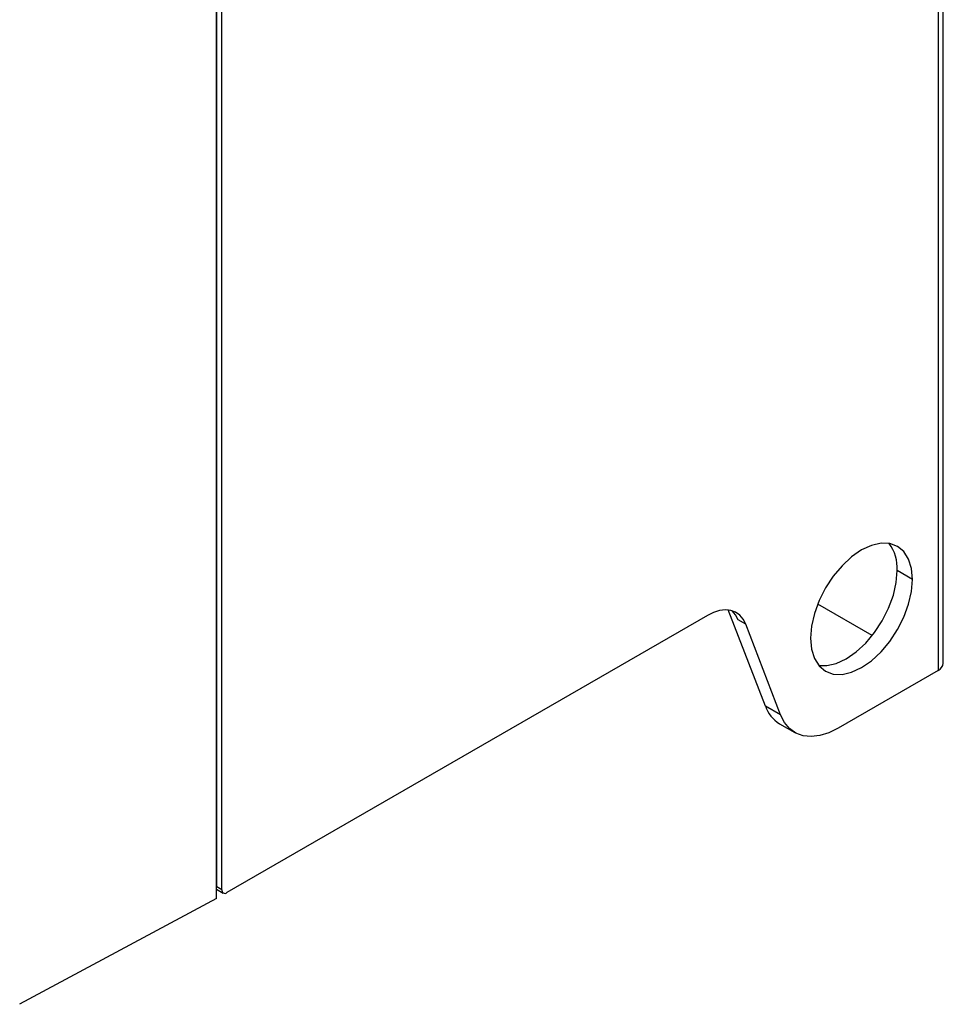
# Model space of a CAD drawing. Header units: millimetres. Extents: x -0.44 to 1.31, y -0.87 to 1.29.
# Tile 144 of 182: x 1.08 to 1.21, y 0.63 to 0.76. Entities that reach past the tile are written whole.
import ezdxf

# ---------------------------------------------------------------- set-up
doc = ezdxf.new("R2010")
doc.units = ezdxf.units.MM

msp = doc.modelspace()

# ---------------------------------------------------------------- linework, layer by layer
at = {"color": 7, "linetype": 'Continuous', "lineweight": 25}
for p, q in [((1.2052923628, 0.6756606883), (1.2052923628, 1.1770167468)), ((1.2045601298, 1.1759962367), (1.2045601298, 0.6746401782)), ((1.105211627, 0.6442333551), (1.105211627, 1.0925142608)), ((1.1045044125, 0.6446417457), (1.1045044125, 1.0908812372)), ((1.1044921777, 0.6430299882), (1.1044921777, 0.8753215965)), ((1.2010245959, 0.6872968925), (1.1989032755, 0.6885215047)), ((1.1954385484, 0.679497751), (1.1878706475, 0.6838666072)), ((1.1725644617, 0.6822987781), (1.1059187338, 0.6438250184)), ((1.1806077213, 0.6697091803), (1.1754679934, 0.6830488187)), ((1.1778801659, 0.6810693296), (1.1768195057, 0.6816816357)), ((1.1827290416, 0.6684845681), (1.1778801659, 0.6810693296)), ((1.2045601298, 0.6746401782), (1.1907025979, 0.6666403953)), ((1.1827290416, 0.6684845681), (1.1806077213, 0.6697091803)), ((1.1825817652, 0.6672709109), (1.1847030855, 0.6660462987)), ((1.1044921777, 0.6446351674), (1.1045044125, 0.6446417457)), ((1.1044921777, 0.6443104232), (1.1054187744, 0.6437755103)), ((1.1044921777, 0.6430299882), (1.0771531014, 0.6283305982))]:
    msp.add_line(p, q, dxfattribs=at)
at = {"color": 250, "linetype": 'Continuous', "lineweight": 25}
msp.add_line((1.105211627, 0.6442333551), (1.104504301, 0.6446416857), dxfattribs=at)
at = {"color": 7, "linetype": 'Continuous', "lineweight": 25, "flags": 128}
for points in [[(1.2010245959, 0.6872968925), (1.2008887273, 0.6888114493), (1.2004863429, 0.6901109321), (1.1998329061, 0.6911454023), (1.1989535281, 0.691875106), (1.1978820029, 0.6922720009), (1.1966595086, 0.6923208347), (1.195333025, 0.6920197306), (1.1939535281, 0.6913802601), (1.1925740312, 0.6904269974), (1.1912475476, 0.6891965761), (1.1900250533, 0.6877362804), (1.1889535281, 0.6861022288), (1.1880741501, 0.684357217), (1.1874207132, 0.6825683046), (1.1870183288, 0.6808042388), (1.1868824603, 0.6791328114)], [(1.1868824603, 0.6791328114), (1.1870183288, 0.6776182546), (1.1874207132, 0.6763187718), (1.1880741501, 0.6752843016), (1.1889535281, 0.6745545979), (1.1900250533, 0.674157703), (1.1912475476, 0.6741088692), (1.1925740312, 0.6744099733), (1.1939535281, 0.6750494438), (1.195333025, 0.6760027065), (1.1966595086, 0.6772331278), (1.1978820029, 0.6786934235), (1.1989535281, 0.6803274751), (1.1998329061, 0.6820724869), (1.2004863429, 0.6838613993), (1.2008887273, 0.6856254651), (1.2010245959, 0.6872968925)], [(1.1880070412, 0.6753637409), (1.1891262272, 0.6753334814), (1.1904527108, 0.6756345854), (1.1918322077, 0.676274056), (1.1932117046, 0.6772273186), (1.1945381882, 0.67845774), (1.1957606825, 0.6799180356), (1.1968322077, 0.6815520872), (1.1977115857, 0.6832970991), (1.1983650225, 0.6850860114), (1.198767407, 0.6868500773), (1.1989032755, 0.6885215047)], [(1.1778801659, 0.6810693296), (1.1775239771, 0.6817714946), (1.1770523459, 0.6823338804), (1.1764762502, 0.6827433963), (1.1758091, 0.68299051), (1.1750664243, 0.6830694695), (1.1742655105, 0.6829784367), (1.1734250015, 0.6827195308), (1.1725644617, 0.6822987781)], [(1.1768195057, 0.6816816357), (1.176463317, 0.6823838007), (1.175998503, 0.6829398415)], [(1.1907025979, 0.6666403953), (1.1894117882, 0.6660092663), (1.1881510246, 0.6656209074), (1.1869496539, 0.6654843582), (1.1858356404, 0.6656027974), (1.184834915, 0.665973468), (1.1839707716, 0.6665877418), (1.1832633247, 0.6674313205), (1.1827290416, 0.6684845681)]]:
    msp.add_lwpolyline(points, dxfattribs=at)
at = {"color": 7, "linetype": 'Continuous', "lineweight": 25}
for centre, radius, start, end in [((1.1930424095, 0.6888250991), 0.005868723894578, 357.0347133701, 36.1924315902), ((1.2040412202, 0.6757854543), 0.0012573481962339, 294.3746582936, 354.3052007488), ((1.1849907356, 0.6712394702), 0.0046424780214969, 199.2461879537, 238.7416698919), ((1.1056427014, 0.6441634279), 0.0004367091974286, 170.7859630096, 309.2032852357)]:
    msp.add_arc(centre, radius, start, end, dxfattribs=at)

doc.saveas('drawing.dxf')
